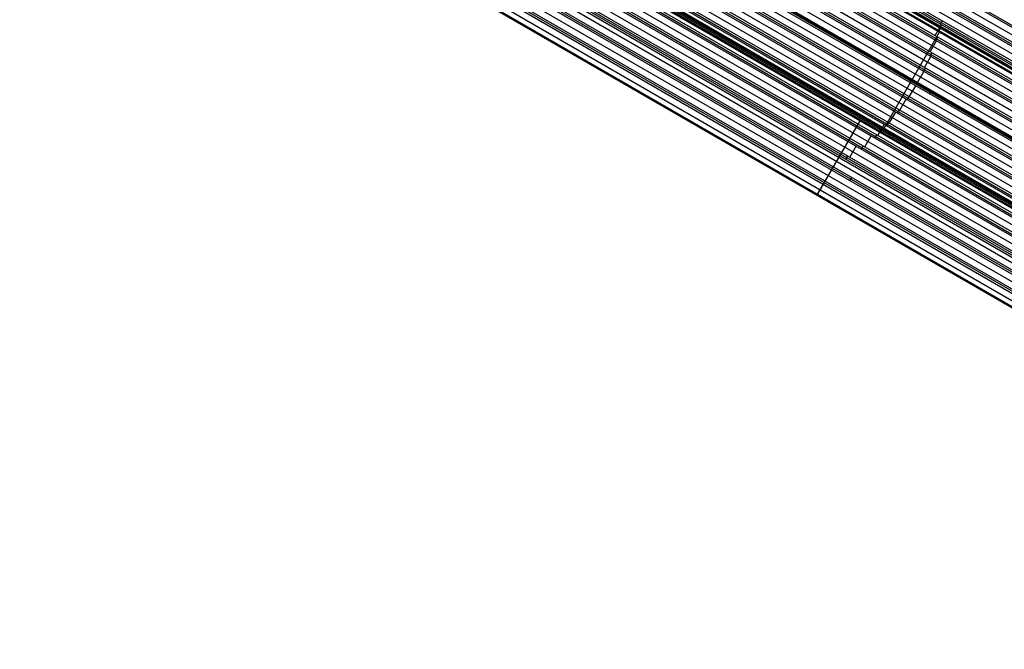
# Model space of a CAD drawing. Extents: x 12895 to 14339, y -6833 to -5581.
# Tile 2 of 79: x 13612 to 14024, y -6832 to -6569. Entities that reach past the tile are written whole.
import ezdxf

# ---------------------------------------------------------------- set-up
doc = ezdxf.new("R2010")
doc.units = 0
doc.layers.get('0').update_dxf_attribs({"linetype": 'CONTINUOUS'})

msp = doc.modelspace()

# ---------------------------------------------------------------- linework, layer by layer
for p, q in [((13668.99, -6364.45, 54.69), (14330.21, -6746.21, 54.69)), ((14329.82, -6746.88, 55.11), (13669.44, -6365.61, 55.11)), ((13670.52, -6369.3, 55.48), (14328.49, -6749.18, 55.48)), ((14327.16, -6751.49, 55.85), (13671.29, -6372.82, 55.85)), ((13671.52, -6373.85, 56.28), (14326.77, -6752.16, 56.28)), ((14326.38, -6752.83, 56.7), (13671.72, -6374.86, 56.7)), ((13672.1, -6378.15, 57.07), (14325.05, -6755.13, 57.07)), ((14323.73, -6757.44, 57.44), (13672.28, -6381.33, 57.44)), ((13672.33, -6382.25, 57.86), (14323.34, -6758.11, 57.86)), ((14322.95, -6758.78, 58.29), (13672.37, -6383.17, 58.29)), ((14322.4, -6759.74, 60.11), (13672.52, -6384.53, 60.11)), ((13672.6, -6384.38, 60.84), (14322.48, -6759.59, 60.84)), ((13672.69, -6384.24, 61.57), (14322.57, -6759.45, 61.57)), ((14322.57, -6759.45, 61.57), (13672.69, -6384.24, 61.57)), ((14322.19, -6760.09, 62.77), (13672.76, -6385.14, 62.77)), ((13671.93, -6389.96, 59.45), (14319.9, -6764.06, 59.45)), ((14320.29, -6763.39, 59.03), (13672.01, -6389.1, 59.03)), ((13672.27, -6386.18, 58.66), (14321.62, -6761.09, 58.66)), ((13672.41, -6386.72, 60.56), (14321.42, -6761.43, 60.56)), ((14321.51, -6761.28, 61.29), (13672.5, -6386.57, 61.29)), ((14321.59, -6761.13, 62.02), (13672.58, -6386.43, 62.02)), ((14321.59, -6761.13, 62.02), (13672.58, -6386.43, 62.02)), ((13671.35, -6393.59, 60.24), (14318.18, -6767.04, 60.24)), ((14319.51, -6764.73, 59.87), (13671.84, -6390.8, 59.87)), ((14316.08, -6770.69, 61.46), (13670.35, -6397.87, 61.46)), ((13670.55, -6397.09, 61.04), (14316.46, -6770.01, 61.04)), ((14316.85, -6769.34, 60.61), (13670.74, -6396.31, 60.61)), ((13669.53, -6400.47, 61.83), (14314.75, -6772.99, 61.83)), ((14312.64, -6776.64, 63.05), (13668.01, -6404.46, 63.05)), ((13668.31, -6403.74, 62.62), (14313.03, -6775.96, 62.62)), ((14313.42, -6775.29, 62.2), (13668.6, -6403, 62.2)), ((13666.89, -6406.88, 63.42), (14311.31, -6778.94, 63.42)), ((13663.47, -6412.85, 65), (14307.87, -6784.89, 65)), ((13659.28, -6418.36, 66.59), (14304.44, -6790.84, 66.59)), ((14305.77, -6788.54, 66.22), (13660.99, -6416.28, 66.22)), ((13661.47, -6415.66, 65.8), (14306.16, -6787.87, 65.8)), ((14306.54, -6787.19, 65.37), (13661.95, -6415.04, 65.37)), ((14309.2, -6782.59, 64.63), (13676.59, -6417.35, 64.63)), ((13677.05, -6416.72, 64.21), (14309.59, -6781.92, 64.21)), ((14309.73, -6781.68, 65.96), (13677.19, -6416.48, 65.96)), ((14309.98, -6781.24, 63.79), (13677.26, -6415.94, 63.79)), ((14302.33, -6794.49, 67.81), (13656.3, -6421.5, 67.81)), ((13656.88, -6420.94, 67.38), (14302.72, -6793.82, 67.38)), ((14303.11, -6793.15, 66.96), (13657.45, -6420.38, 66.96)), ((14298.04, -6801.93, 71.35), (13649.06, -6427.24, 71.35)), ((13649.15, -6427.1, 72.08), (14298.12, -6801.78, 72.08)), ((13649.23, -6426.95, 72.82), (14298.21, -6801.64, 72.82)), ((14015, -6638.13, 72.82), (13649.23, -6426.95, 72.82)), ((14298.9, -6800.44, 69.39), (13650.74, -6426.23, 69.39)), ((13651.43, -6425.73, 68.97), (14299.28, -6799.77, 68.97)), ((14299.67, -6799.1, 68.55), (13652.11, -6425.23, 68.55)), ((13654.27, -6423.4, 68.18), (14301, -6796.79, 68.18)), ((14295.46, -6806.39, 70.98), (13644.19, -6430.38, 70.98)), ((13645.02, -6429.96, 70.56), (14295.85, -6805.72, 70.56)), ((14296.24, -6805.05, 70.13), (13645.82, -6429.53, 70.13)), ((13647.23, -6428.43, 71.8), (14297.06, -6803.62, 71.8)), ((14297.15, -6803.47, 72.53), (13647.31, -6428.29, 72.53)), ((14297.23, -6803.32, 73.27), (13647.39, -6428.14, 73.27)), ((13648.36, -6427.93, 69.76), (14297.57, -6802.75, 69.76)), ((14297.83, -6802.29, 74.02), (13648.44, -6427.36, 74.02)), ((13633, -6434.93, 72.94), (14290.69, -6814.65, 72.94)), ((14292.02, -6812.35, 72.57), (13636.4, -6433.82, 72.57)), ((13637.39, -6433.5, 72.14), (14292.41, -6811.67, 72.14)), ((14292.8, -6811, 71.72), (13638.36, -6433.16, 71.72)), ((13641.38, -6431.83, 71.35), (14294.13, -6808.7, 71.35)), ((14288.17, -6819.02, 75.91), (13625.13, -6436.21, 75.91)), ((14288.59, -6818.3, 74.15), (13626.84, -6436.24, 74.15)), ((13628.1, -6436.07, 73.73), (14288.98, -6817.62, 73.73)), ((14289.36, -6816.95, 73.31), (13629.31, -6435.87, 73.31)), ((13616.99, -6441.56, 76.11), (14283.82, -6826.55, 76.11)), ((13613.56, -6447.51, 77.7), (14279.52, -6832, 77.7)), ((13614.89, -6445.21, 77.33), (14281.69, -6830.18, 77.33)), ((13615.27, -6444.53, 76.9), (14282.1, -6829.53, 76.9)), ((13615.66, -6443.86, 76.48), (14282.49, -6828.85, 76.48)), ((14285.93, -6822.9, 74.89), (13636.17, -6447.76, 74.89)), ((13636.97, -6445.16, 74.52), (14287.26, -6820.6, 74.52)), ((14273.86, -6831.81, 78.07), (13612.23, -6449.81, 78.07)), ((14273.97, -6831.61, 79.04), (13612.34, -6449.62, 79.04)), ((14274.09, -6831.42, 80.01), (13612.45, -6449.42, 80.01)), ((14285.15, -6824.25, 75.74), (13633.68, -6448.12, 75.74)), ((13635.35, -6448.19, 75.32), (14285.54, -6823.58, 75.32)), ((13995, -6575.58, 59.03), (13997.66, -6570.98, 58.29)), ((13997.23, -6570.73, 58.29), (13998, -6569.38, 57.44)), ((13973.53, -6614.58, 71.35), (13996.92, -6574.07, 60.56)), ((13996.92, -6574.07, 60.56), (13997.09, -6573.78, 62.02)), ((13997.46, -6572.13, 60.11), (13997.63, -6571.84, 61.57)), ((13993.02, -6582.37, 60.61), (13995.68, -6577.77, 59.87)), ((13995.37, -6577.59, 59.87), (13996.15, -6576.25, 59.03)), ((13993.02, -6584.17, 61.46), (13993.79, -6582.82, 60.61)), ((13990.55, -6588.89, 62.2), (13993.21, -6584.28, 61.46)), ((13987.67, -6595.16, 63.79), (13990.33, -6590.55, 63.05)), ((13990.23, -6590.49, 63.05), (13991.01, -6589.15, 62.2)), ((13984.25, -6601.12, 65.37), (13986.91, -6596.51, 64.63)), ((13992.85, -6599.94, 64.63), (13993.62, -6598.59, 63.79)), ((13980.28, -6606.76, 66.96), (13982.94, -6602.16, 66.22)), ((13983.38, -6602.41, 66.22), (13984.16, -6601.06, 65.37)), ((13975.89, -6612.16, 68.55), (13978.55, -6607.56, 67.81)), ((13979.31, -6608, 67.81), (13980.09, -6606.65, 66.96)), ((13945.87, -6641.92, 80.01), (13963.65, -6611.12, 71.8)), ((13974.82, -6613.34, 69.39), (13975.6, -6611.99, 68.55)), ((13971.03, -6617.29, 70.13), (13973.69, -6612.68, 69.39)), ((13972.14, -6616.02, 71.8), (13972.31, -6615.73, 73.27)), ((13973.55, -6614.59, 71.35), (13973.72, -6614.29, 72.82)), ((13965.58, -6622.08, 71.72), (13968.24, -6617.47, 70.98)), ((13969.83, -6618.39, 70.98), (13970.6, -6617.04, 70.13)), ((13959.34, -6626.41, 73.31), (13962, -6621.8, 72.57)), ((13964.21, -6623.08, 72.57), (13964.99, -6621.74, 71.72)), ((13952.51, -6630.41, 74.89), (13955.17, -6625.8, 74.15)), ((13957.72, -6627.27, 74.15), (13958.49, -6625.92, 73.31)), ((13949.08, -6636.36, 76.48), (13951.74, -6631.75, 75.74)), ((13948.3, -6637.7, 77.33), (13949.08, -6636.36, 76.48)), ((13959.42, -6636.19, 75.74), (13960.19, -6634.84, 74.89)), ((13943.04, -6640.81, 78.07), (13943.27, -6640.42, 80.01)), ((13945.63, -6642.3, 78.07), (13948.29, -6637.69, 77.33))]:
    msp.add_line(p, q)
at = {"extrusion": (-0.866025, 0.5, 0)}
for centre in [(-1306.46, 61.79, -15408.22), (-1257.74, 73.04, -15408.24)]:
    msp.add_arc(centre, 1, 13, 193, dxfattribs=at)

doc.saveas('drawing.dxf')
